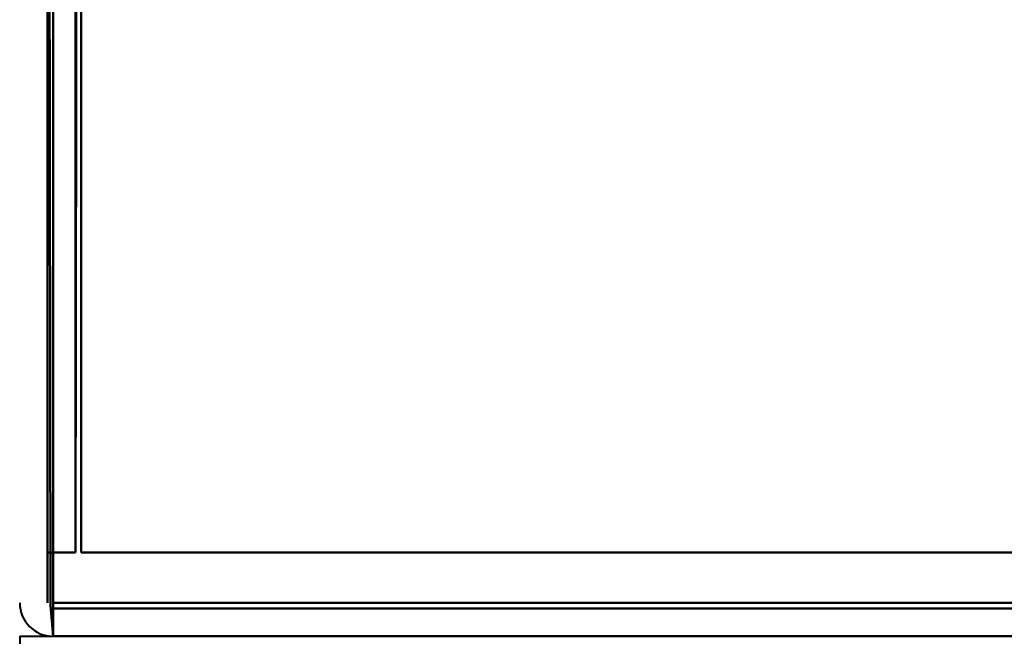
# Model space of a CAD drawing. Header units: millimetres. Extents: x -1483 to 905, y -1392 to 951.
# Tile 8 of 105: x -740 to -722, y -476 to -465. Entities that reach past the tile are written whole.
import ezdxf

# ---------------------------------------------------------------- set-up
doc = ezdxf.new("R2010")
doc.units = ezdxf.units.MM
doc.layers.add('A-GENM', color=13, linetype='Continuous', lineweight=40)
doc.layers.add('G-IMPT', color=8, linetype='Continuous', lineweight=40)

# ---------------------------------------------------------------- blocks, each defined once
blk = doc.blocks.new('Maintenance r21 - Maintenance r21-762144-Niveau de réf_')
at = {"layer": 'A-GENM'}
for q in [(740, -476), (-740, -1392)]:
    blk.add_line((-740, -476), q, dxfattribs=at)
blk = doc.blocks.new('NEXA 2000 CALQUES_dwg-762145-Niveau de réf_')
at = {"layer": 'G-IMPT'}
for p, q in [((-739.4, -443.05), (-739.4, -442.45)), ((-739.4, -443.05), (-739.4, -442.45)), ((-739.4, -442.45), (-739.4, -443.05)), ((-739.4, -442.45), (-739.4, -443.05))]:
    blk.add_line(p, q, dxfattribs=at)
at = {"layer": 'G-IMPT', "flags": 128}
for points in [[(-738.95, -408.6), (-738.963, -416.838), (-738.975, -425.075), (-738.988, -433.313), (-739, -441.55)], [(-739, -441.55), (-738.988, -433.313), (-738.975, -425.075), (-738.963, -416.838), (-738.95, -408.6)], [(-739, -408.65), (-739, -416.875), (-739, -425.1), (-739, -433.325), (-739, -441.55)], [(-739, -441.55), (-739, -433.325), (-739, -425.1), (-739, -416.875), (-739, -408.65)], [(-738.9, -441.55), (-738.9, -433.313), (-738.9, -425.075), (-738.9, -416.838), (-738.9, -408.6)], [(-738.9, -408.6), (-738.9, -416.838), (-738.9, -425.075), (-738.9, -433.313), (-738.9, -441.55)], [(-738.9, -408.65), (-738.9, -416.875), (-738.9, -425.1), (-738.9, -433.325), (-738.9, -441.55)], [(-738.9, -441.55), (-738.9, -433.325), (-738.9, -425.1), (-738.9, -416.875), (-738.9, -408.65)], [(-739.5, -441.55), (-739.5, -433.675), (-739.5, -425.8), (-739.5, -417.925), (-739.5, -410.05)], [(-739.5, -410.05), (-739.5, -417.925), (-739.5, -425.8), (-739.5, -433.675), (-739.5, -441.55)], [(-739.5, -441.55), (-739.5, -433.675), (-739.5, -425.8), (-739.5, -417.925), (-739.5, -410.05)], [(-739.5, -410.05), (-739.5, -418.15), (-739.5, -426.25), (-739.5, -434.35), (-739.5, -442.45)], [(-739.5, -442.45), (-739.5, -434.35), (-739.5, -426.25), (-739.5, -418.15), (-739.5, -410.05)], [(-739.5, -410.05), (-739.5, -417.925), (-739.5, -425.8), (-739.5, -433.675), (-739.5, -441.55)], [(-739.45, -442.5), (-739.463, -434.388), (-739.475, -426.275), (-739.488, -418.163), (-739.5, -410.05)], [(-739.5, -410.05), (-739.488, -418.163), (-739.475, -426.275), (-739.463, -434.388), (-739.45, -442.5)], [(-739.4, -442.45), (-739.4, -434.35), (-739.4, -426.25), (-739.4, -418.15), (-739.4, -410.05)], [(-739.4, -410.05), (-739.4, -418.15), (-739.4, -426.25), (-739.4, -434.35), (-739.4, -442.45)], [(-739.4, -442.45), (-739.4, -434.35), (-739.4, -426.25), (-739.4, -418.15), (-739.4, -410.05)], [(-739.4, -410.05), (-739.4, -418.15), (-739.4, -426.25), (-739.4, -434.35), (-739.4, -442.45)], [(-739.4, -442.45), (-739.4, -434.35), (-739.4, -426.25), (-739.4, -418.15), (-739.4, -410.05)], [(-739.4, -410.05), (-739.4, -418.163), (-739.4, -426.275), (-739.4, -434.388), (-739.4, -442.5)], [(-739.4, -442.5), (-739.4, -434.388), (-739.4, -426.275), (-739.4, -418.163), (-739.4, -410.05)], [(-739.4, -410.05), (-739.4, -418.15), (-739.4, -426.25), (-739.4, -434.35), (-739.4, -442.45)], [(-738.9, -410.05), (-738.9, -417.925), (-738.9, -425.8), (-738.9, -433.675), (-738.9, -441.55)], [(-738.9, -441.55), (-738.9, -433.675), (-738.9, -425.8), (-738.9, -417.925), (-738.9, -410.05)], [(-738.9, -410.05), (-738.9, -417.925), (-738.9, -425.8), (-738.9, -433.675), (-738.9, -441.55)], [(-738.9, -441.55), (-738.9, -433.675), (-738.9, -425.8), (-738.9, -417.925), (-738.9, -410.05)], [(-739, -441.55), (-739.125, -441.55), (-739.25, -441.55), (-739.375, -441.55), (-739.5, -441.55)], [(-739.5, -441.55), (-739.375, -441.55), (-739.25, -441.55), (-739.125, -441.55), (-739, -441.55)], [(-739, -441.55), (-739.125, -441.55), (-739.25, -441.55), (-739.375, -441.55), (-739.5, -441.55)], [(-739.5, -441.55), (-739.375, -441.55), (-739.25, -441.55), (-739.125, -441.55), (-739, -441.55)], [(-738.9, -441.55), (-598.2, -441.55), (-457.5, -441.55), (-316.8, -441.55), (-176.1, -441.55)], [(-176.1, -441.55), (-316.8, -441.55), (-457.5, -441.55), (-598.2, -441.55), (-738.9, -441.55)], [(-738.9, -441.55), (-598.2, -441.55), (-457.5, -441.55), (-316.8, -441.55), (-176.1, -441.55)], [(-176.1, -441.55), (-316.8, -441.55), (-457.5, -441.55), (-598.2, -441.55), (-738.9, -441.55)], [(-176.1, -441.55), (-316.8, -441.55), (-457.5, -441.55), (-598.2, -441.55), (-738.9, -441.55)], [(-738.9, -441.55), (-598.2, -441.55), (-457.5, -441.55), (-316.8, -441.55), (-176.1, -441.55)], [(-738.9, -441.55), (-598.2, -441.55), (-457.5, -441.55), (-316.8, -441.55), (-176.1, -441.55)], [(-176.1, -441.55), (-316.8, -441.55), (-457.5, -441.55), (-598.2, -441.55), (-738.9, -441.55)], [(-739.4, -443.05), (-739.413, -442.913), (-739.425, -442.775), (-739.438, -442.638), (-739.45, -442.5)], [(-739.45, -442.5), (-739.438, -442.638), (-739.425, -442.775), (-739.413, -442.913), (-739.4, -443.05)], [(-175.6, -442.45), (-316.55, -442.45), (-457.5, -442.45), (-598.45, -442.45), (-739.4, -442.45)], [(-739.4, -442.45), (-598.45, -442.45), (-457.5, -442.45), (-316.55, -442.45), (-175.6, -442.45)], [(-175.6, -442.45), (-316.55, -442.45), (-457.5, -442.45), (-598.45, -442.45), (-739.4, -442.45)], [(-739.4, -442.45), (-598.45, -442.45), (-457.5, -442.45), (-316.55, -442.45), (-175.6, -442.45)], [(-175.6, -442.45), (-316.55, -442.45), (-457.5, -442.45), (-598.45, -442.45), (-739.4, -442.45)], [(-739.4, -442.45), (-598.45, -442.45), (-457.5, -442.45), (-316.55, -442.45), (-175.6, -442.45)], [(-739.4, -442.5), (-739.4, -442.638), (-739.4, -442.775), (-739.4, -442.913), (-739.4, -443.05)], [(-739.4, -443.05), (-739.4, -442.913), (-739.4, -442.775), (-739.4, -442.638), (-739.4, -442.5)], [(-175.6, -442.55), (-316.55, -442.55), (-457.5, -442.55), (-598.45, -442.55), (-739.4, -442.55)], [(-739.4, -442.55), (-598.45, -442.55), (-457.5, -442.55), (-316.55, -442.55), (-175.6, -442.55)], [(-175.6, -443.05), (-316.55, -443.05), (-457.5, -443.05), (-598.45, -443.05), (-739.4, -443.05)], [(-739.4, -443.05), (-598.45, -443.05), (-457.5, -443.05), (-316.55, -443.05), (-175.6, -443.05)], [(-175.6, -443.05), (-316.55, -443.05), (-457.5, -443.05), (-598.45, -443.05), (-739.4, -443.05)]]:
    blk.add_lwpolyline(points, dxfattribs=at)
at = {"layer": 'G-IMPT'}
blk.add_arc((-739.4, -442.45), 0.6, 180, 270, dxfattribs=at)
blk.add_arc((-739.4, -442.45), 0.6, 180, 270, dxfattribs=at)
blk.add_arc((-739.4, -442.45), 0.6, 180, 270, dxfattribs=at)
blk.add_arc((-739.4, -442.45), 0.6, 180, 270, dxfattribs=at)

msp = doc.modelspace()

# ---------------------------------------------------------------- block references
at = {"layer": 'A-GENM'}
msp.add_blockref('Maintenance r21 - Maintenance r21-762144-Niveau de réf_', (0, 0), dxfattribs=at)
at = {"layer": 'G-IMPT'}
msp.add_blockref('NEXA 2000 CALQUES_dwg-762145-Niveau de réf_', (0, -32.95), dxfattribs=at)

doc.saveas('drawing.dxf')
